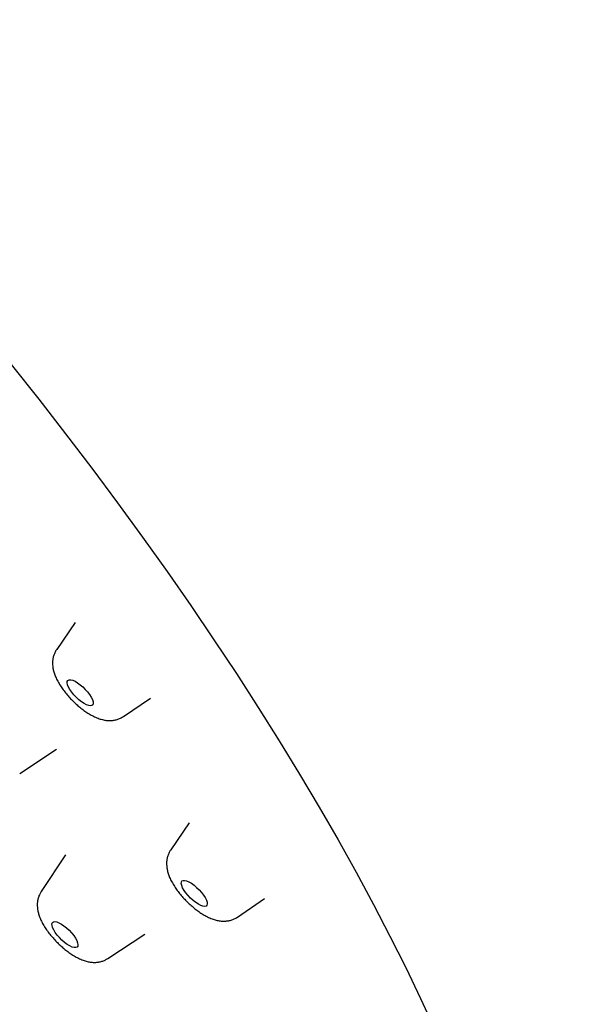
# Model space of a CAD drawing. Header units: millimetres. Extents: x 8 to 1625, y 12 to 2560.
# Tile 16 of 39: x 1391 to 1405, y 881 to 906. Entities that reach past the tile are written whole.
import ezdxf

# ---------------------------------------------------------------- set-up
doc = ezdxf.new("R2010")
doc.units = ezdxf.units.MM

msp = doc.modelspace()

# ---------------------------------------------------------------- linework, layer by layer
at = {"color": 7, "linetype": 'Continuous', "lineweight": 30}
for p, q in [((1391.939, 890.698), (1391.463, 890.002)), ((1393.187, 888.274), (1393.884, 888.749)), ((1390.509, 886.804), (1391.46, 887.43)), ((1394.88, 885.529), (1394.403, 884.833)), ((1391.692, 884.711), (1391.063, 883.762)), ((1396.127, 883.105), (1396.824, 883.58)), ((1392.784, 882.037), (1393.735, 882.663))]:
    msp.add_line(p, q, dxfattribs=at)
at = {"color": 7, "linetype": 'Continuous', "lineweight": 30, "flags": 128}
for points in [[(1390.293, 897.343), (1391, 896.452), (1391.692, 895.561), (1392.369, 894.671), (1393.032, 893.782), (1393.678, 892.895), (1394.308, 892.01), (1394.922, 891.129), (1395.518, 890.251), (1396.097, 889.377), (1396.659, 888.508), (1397.201, 887.645), (1397.726, 886.788), (1398.231, 885.937), (1398.717, 885.094), (1399.183, 884.258), (1399.63, 883.431), (1400.056, 882.612), (1400.461, 881.804), (1400.846, 881.005), (1401.21, 880.217)], [(1391.804, 888.965), (1391.768, 889.029), (1391.744, 889.087), (1391.734, 889.137), (1391.737, 889.176), (1391.754, 889.204), (1391.783, 889.218), (1391.825, 889.219), (1391.876, 889.206), (1391.936, 889.18), (1392.001, 889.141), (1392.068, 889.092), (1392.136, 889.035), (1392.201, 888.971), (1392.261, 888.904), (1392.312, 888.836), (1392.354, 888.77), (1392.384, 888.708), (1392.402, 888.654), (1392.405, 888.609), (1392.395, 888.575), (1392.372, 888.554), (1392.336, 888.547), (1392.29, 888.553), (1392.234, 888.573), (1392.171, 888.605), (1392.105, 888.649), (1392.037, 888.702), (1391.97, 888.763), (1391.908, 888.829), (1391.852, 888.897), (1391.804, 888.965)], [(1394.71, 883.856), (1394.686, 883.915), (1394.674, 883.965), (1394.677, 884.005), (1394.693, 884.034), (1394.722, 884.049), (1394.762, 884.05), (1394.813, 884.038), (1394.872, 884.013), (1394.937, 883.975), (1395.004, 883.927), (1395.072, 883.869), (1395.138, 883.806), (1395.198, 883.739), (1395.25, 883.671), (1395.292, 883.604), (1395.323, 883.543), (1395.341, 883.488), (1395.346, 883.442), (1395.337, 883.408), (1395.314, 883.386), (1395.279, 883.378), (1395.233, 883.383), (1395.178, 883.402), (1395.116, 883.434), (1395.049, 883.477), (1394.981, 883.53), (1394.915, 883.59), (1394.852, 883.656), (1394.795, 883.724), (1394.747, 883.792), (1394.71, 883.856)], [(1391.357, 882.835), (1391.342, 882.888), (1391.34, 882.932), (1391.352, 882.964), (1391.377, 882.983), (1391.415, 882.988), (1391.463, 882.98), (1391.519, 882.958), (1391.583, 882.924), (1391.65, 882.879), (1391.718, 882.824), (1391.784, 882.762), (1391.846, 882.696), (1391.901, 882.628), (1391.946, 882.561), (1391.981, 882.497), (1392.003, 882.44), (1392.011, 882.392), (1392.006, 882.354), (1391.988, 882.328), (1391.956, 882.316), (1391.913, 882.317), (1391.86, 882.332), (1391.8, 882.36), (1391.735, 882.4), (1391.667, 882.45), (1391.599, 882.509), (1391.535, 882.573), (1391.476, 882.641), (1391.426, 882.709), (1391.385, 882.774), (1391.357, 882.835)]]:
    msp.add_lwpolyline(points, dxfattribs=at)
at = {"color": 7, "linetype": 'Continuous', "lineweight": 30}
for points, knots in [([(1421.295, 880.886), (1421.34, 880.933), (1421.423, 881.02), (1421.535, 881.142), (1421.627, 881.247), (1421.701, 881.332), (1421.756, 881.398), (1421.834, 881.494), (1421.911, 881.592), (1421.995, 881.703), (1422.058, 881.789), (1422.131, 881.89), (1422.218, 882.017), (1422.311, 882.159), (1422.404, 882.309), (1422.486, 882.447), (1422.563, 882.583), (1422.638, 882.721), (1422.734, 882.908), (1422.842, 883.132), (1422.954, 883.388), (1423.05, 883.627), (1423.125, 883.832), (1423.187, 884.012), (1423.24, 884.177), (1423.293, 884.35), (1423.34, 884.52), (1423.381, 884.677), (1423.417, 884.824), (1423.452, 884.974), (1423.486, 885.137), (1423.521, 885.313), (1423.551, 885.486), (1423.579, 885.657), (1423.603, 885.827), (1423.627, 886.011), (1423.648, 886.2), (1423.667, 886.398), (1423.683, 886.596), (1423.695, 886.791), (1423.703, 886.966), (1423.709, 887.123), (1423.712, 887.255), (1423.714, 887.366), (1423.715, 887.458), (1423.715, 887.549), (1423.715, 887.652), (1423.713, 887.79), (1423.71, 887.969), (1423.702, 888.182), (1423.691, 888.407), (1423.677, 888.638), (1423.659, 888.874), (1423.638, 889.112), (1423.616, 889.32), (1423.597, 889.491), (1423.582, 889.62), (1423.567, 889.735), (1423.554, 889.834), (1423.542, 889.924), (1423.529, 890.016), (1423.512, 890.129), (1423.49, 890.273), (1423.463, 890.445), (1423.431, 890.633), (1423.397, 890.826), (1423.355, 891.048), (1423.306, 891.297), (1423.248, 891.573), (1423.189, 891.842), (1423.13, 892.096), (1423.074, 892.326), (1423.026, 892.519), (1422.986, 892.676), (1422.952, 892.806), (1422.917, 892.933), (1422.879, 893.076), (1422.831, 893.247), (1422.775, 893.444), (1422.707, 893.679), (1422.627, 893.944), (1422.538, 894.231), (1422.445, 894.521), (1422.349, 894.81), (1422.242, 895.124), (1422.123, 895.463), (1421.992, 895.827), (1421.86, 896.18), (1421.732, 896.514), (1421.613, 896.817), (1421.503, 897.09), (1421.403, 897.336), (1421.308, 897.563), (1421.206, 897.806), (1421.089, 898.079), (1420.952, 898.394), (1420.801, 898.734), (1420.634, 899.1), (1420.457, 899.482), (1420.267, 899.883), (1420.062, 900.309), (1419.832, 900.774), (1419.576, 901.281), (1419.292, 901.83), (1418.978, 902.422), (1418.684, 902.963), (1418.419, 903.441), (1418.19, 903.848), (1417.951, 904.267), (1417.709, 904.683), (1417.476, 905.078), (1417.264, 905.435), (1417.073, 905.752), (1416.905, 906.027), (1416.763, 906.258), (1416.646, 906.447), (1416.554, 906.595), (1416.479, 906.716), (1416.412, 906.822), (1416.336, 906.943), (1416.24, 907.096), (1416.114, 907.294), (1415.971, 907.518), (1415.812, 907.766), (1415.637, 908.036), (1415.446, 908.328), (1415.244, 908.635), (1415.037, 908.946), (1414.706, 909.44), (1414.24, 910.122), (1413.627, 911.001), (1412.985, 911.9), (1412.277, 912.868), (1411.506, 913.899), (1410.677, 914.978), (1409.838, 916.043), (1408.995, 917.09), (1408.15, 918.116), (1407.303, 919.122), (1406.411, 920.159), (1405.468, 921.23), (1404.469, 922.34), (1403.455, 923.44), (1402.426, 924.532), (1401.383, 925.613), (1400.256, 926.755), (1399.044, 927.954), (1397.745, 929.204), (1396.433, 930.433), (1395.109, 931.64), (1393.903, 932.71), (1392.813, 933.653), (1391.832, 934.485), (1390.825, 935.32), (1389.788, 936.161), (1388.722, 937.006), (1387.629, 937.851), (1386.669, 938.574), (1385.85, 939.177), (1385.189, 939.656), (1384.546, 940.115), (1383.932, 940.546), (1383.348, 940.948), (1382.797, 941.324), (1382.276, 941.673), (1381.786, 941.996), (1381.394, 942.252), (1381.095, 942.445), (1380.892, 942.575), (1380.72, 942.684), (1380.586, 942.769), (1380.489, 942.831), (1380.406, 942.883), (1380.313, 942.942), (1380.188, 943.02), (1380.03, 943.118), (1379.71, 943.317), (1379.23, 943.611), (1378.59, 943.995), (1377.902, 944.398), (1377.165, 944.819), (1376.383, 945.253), (1375.572, 945.688), (1374.738, 946.121), (1374.06, 946.459), (1373.542, 946.71), (1373.19, 946.877), (1372.838, 947.042), (1372.5, 947.197), (1372.189, 947.337), (1371.918, 947.456), (1371.687, 947.557), (1371.51, 947.633), (1371.379, 947.689), (1371.287, 947.728), (1371.209, 947.761), (1371.128, 947.794), (1371.029, 947.836), (1370.903, 947.888), (1370.75, 947.95), (1370.569, 948.024), (1370.244, 948.153), (1369.798, 948.326), (1369.256, 948.527), (1368.751, 948.706), (1368.27, 948.87), (1367.797, 949.023), (1367.397, 949.146), (1367.081, 949.239), (1366.862, 949.301), (1366.676, 949.353), (1366.505, 949.399), (1366.33, 949.446), (1366.137, 949.495), (1365.924, 949.549), (1365.693, 949.604), (1365.447, 949.661), (1365.19, 949.718), (1364.954, 949.767), (1364.74, 949.81), (1364.549, 949.846), (1364.355, 949.881), (1364.165, 949.914), (1363.988, 949.943), (1363.836, 949.967), (1363.716, 949.984), (1363.618, 949.998), (1363.528, 950.011), (1363.429, 950.024), (1363.315, 950.039), (1363.186, 950.055), (1363.012, 950.075), (1362.797, 950.097), (1362.548, 950.12), (1362.299, 950.138), (1362.073, 950.152), (1361.867, 950.162), (1361.686, 950.169), (1361.52, 950.173), (1361.378, 950.175), (1361.263, 950.176), (1361.161, 950.176), (1361.062, 950.175), (1360.953, 950.174), (1360.833, 950.171), (1360.703, 950.167), (1360.56, 950.161), (1360.403, 950.153), (1360.231, 950.141), (1360.044, 950.126), (1359.844, 950.107), (1359.643, 950.084), (1359.449, 950.059), (1359.251, 950.03), (1359.049, 949.996), (1358.842, 949.957), (1358.652, 949.917), (1358.486, 949.88), (1358.331, 949.842), (1358.173, 949.801), (1358.001, 949.753), (1357.83, 949.701), (1357.673, 949.65), (1357.53, 949.601), (1357.375, 949.546), (1357.197, 949.478), (1356.992, 949.393), (1356.775, 949.297), (1356.574, 949.2), (1356.398, 949.11), (1356.253, 949.032), (1356.11, 948.951), (1355.973, 948.869), (1355.836, 948.783), (1355.707, 948.7), (1355.587, 948.618), (1355.482, 948.544), (1355.394, 948.479), (1355.315, 948.419), (1355.238, 948.36), (1355.174, 948.309), (1355.121, 948.267), (1355.072, 948.226), (1355.006, 948.171), (1354.923, 948.1), (1354.822, 948.011), (1354.706, 947.904), (1354.623, 947.826), (1354.579, 947.784)], [0, 0, 0, 0, 0.002441, 0.004555, 0.006343, 0.007804, 0.008939, 0.009762, 0.013084, 0.014468, 0.016067, 0.017996, 0.020254, 0.023208, 0.025901, 0.028284, 0.030441, 0.032776, 0.035345, 0.039995, 0.044151, 0.047976, 0.051643, 0.054024, 0.056624, 0.059439, 0.062136, 0.064517, 0.066635, 0.068897, 0.071387, 0.074029, 0.076797, 0.079092, 0.081596, 0.084316, 0.087142, 0.089782, 0.092852, 0.095597, 0.098017, 0.100181, 0.102129, 0.10351, 0.104759, 0.105897, 0.107251, 0.108932, 0.111551, 0.114492, 0.117482, 0.120519, 0.123604, 0.126736, 0.129782, 0.131616, 0.133255, 0.134702, 0.135955, 0.137015, 0.138075, 0.139427, 0.141256, 0.143442, 0.145839, 0.148202, 0.150528, 0.153923, 0.157236, 0.160468, 0.163536, 0.166244, 0.168582, 0.170292, 0.17173, 0.173078, 0.174722, 0.176674, 0.178936, 0.181505, 0.184676, 0.187931, 0.191159, 0.19436, 0.197534, 0.201533, 0.205489, 0.209368, 0.212951, 0.216198, 0.21906, 0.221606, 0.223971, 0.226204, 0.22925, 0.2325, 0.236003, 0.239758, 0.243765, 0.247695, 0.251973, 0.256638, 0.26169, 0.267128, 0.272953, 0.279164, 0.282966, 0.286898, 0.290962, 0.295089, 0.298886, 0.302287, 0.305294, 0.307905, 0.310122, 0.31186, 0.313243, 0.314315, 0.31529, 0.316238, 0.317751, 0.319608, 0.321809, 0.324066, 0.326597, 0.32939, 0.332268, 0.33517, 0.338095, 0.346046, 0.354165, 0.362452, 0.370909, 0.380876, 0.390814, 0.400584, 0.410184, 0.419616, 0.428879, 0.437974, 0.448379, 0.458721, 0.469062, 0.479403, 0.489744, 0.500085, 0.512495, 0.524906, 0.537317, 0.549728, 0.56214, 0.571008, 0.580028, 0.589303, 0.598835, 0.608623, 0.618668, 0.628969, 0.635098, 0.641281, 0.647247, 0.652936, 0.658348, 0.663484, 0.668342, 0.672924, 0.677228, 0.679385, 0.681347, 0.682961, 0.684224, 0.685138, 0.685721, 0.686587, 0.687769, 0.689267, 0.691067, 0.696839, 0.702946, 0.70939, 0.716667, 0.724305, 0.732262, 0.740538, 0.749134, 0.752654, 0.756225, 0.759848, 0.763437, 0.766654, 0.769465, 0.771869, 0.773866, 0.775027, 0.775987, 0.776745, 0.77749, 0.778535, 0.779859, 0.781478, 0.783392, 0.7856, 0.791851, 0.797717, 0.803197, 0.808406, 0.813678, 0.819033, 0.821924, 0.824436, 0.826562, 0.828357, 0.830338, 0.832634, 0.835087, 0.83782, 0.840794, 0.843859, 0.847001, 0.849291, 0.85162, 0.853988, 0.856395, 0.858649, 0.860541, 0.862073, 0.86316, 0.864218, 0.86547, 0.866913, 0.868549, 0.870378, 0.873563, 0.876842, 0.880089, 0.883304, 0.885809, 0.888294, 0.890593, 0.892511, 0.894077, 0.895323, 0.896665, 0.898162, 0.899817, 0.901628, 0.903607, 0.905809, 0.908243, 0.910907, 0.913803, 0.916856, 0.919705, 0.922305, 0.925588, 0.928698, 0.9316, 0.934191, 0.936289, 0.938717, 0.94148, 0.944247, 0.946734, 0.948939, 0.95107, 0.954179, 0.957501, 0.961087, 0.964948, 0.967639, 0.970087, 0.9724, 0.975008, 0.977294, 0.979754, 0.982011, 0.983961, 0.985603, 0.987023, 0.98846, 0.989928, 0.990599, 0.991426, 0.992549, 0.993968, 0.995683, 0.997694, 1, 1, 1, 1]), ([(1391.463, 890.001), (1391.461, 889.999), (1391.44, 889.972), (1391.411, 889.913), (1391.379, 889.829), (1391.361, 889.742), (1391.354, 889.653), (1391.359, 889.562), (1391.375, 889.468), (1391.404, 889.369), (1391.447, 889.262), (1391.504, 889.151), (1391.573, 889.04), (1391.65, 888.932), (1391.733, 888.829), (1391.822, 888.731), (1391.915, 888.638), (1392.012, 888.55), (1392.113, 888.467), (1392.217, 888.392), (1392.325, 888.323), (1392.439, 888.263), (1392.553, 888.216), (1392.663, 888.185), (1392.764, 888.169), (1392.86, 888.166), (1392.952, 888.177), (1393.042, 888.2), (1393.12, 888.232), (1393.165, 888.261), (1393.184, 888.274)], [0, 0, 0, 0, 0.003294, 0.033809, 0.063826, 0.093786, 0.124221, 0.155827, 0.189558, 0.226622, 0.267986, 0.312673, 0.356691, 0.398977, 0.439962, 0.480186, 0.520085, 0.560032, 0.600282, 0.641255, 0.683512, 0.727849, 0.775311, 0.81542, 0.851288, 0.884544, 0.916261, 0.947086, 0.977409, 1, 1, 1, 1]), ([(1394.403, 884.832), (1394.389, 884.809), (1394.358, 884.762), (1394.326, 884.681), (1394.304, 884.594), (1394.295, 884.506), (1394.297, 884.416), (1394.31, 884.323), (1394.336, 884.225), (1394.375, 884.12), (1394.429, 884.01), (1394.495, 883.898), (1394.571, 883.789), (1394.653, 883.685), (1394.74, 883.586), (1394.832, 883.491), (1394.928, 883.402), (1395.028, 883.318), (1395.131, 883.241), (1395.238, 883.171), (1395.351, 883.108), (1395.464, 883.058), (1395.574, 883.023), (1395.677, 883.003), (1395.774, 882.997), (1395.867, 883.003), (1395.958, 883.023), (1396.043, 883.056), (1396.1, 883.084), (1396.125, 883.104), (1396.126, 883.105)], [0, 0, 0, 0, 0.0260634, 0.0561576, 0.0860812, 0.1163359, 0.1475702, 0.1806674, 0.2167869, 0.2570608, 0.3011859, 0.3455835, 0.3882688, 0.4295142, 0.469874, 0.5098092, 0.5497028, 0.5898329, 0.6305736, 0.67244, 0.7161611, 0.7627442, 0.8042688, 0.841138, 0.8749832, 0.9070439, 0.9380637, 0.9684909, 0.9986024, 1, 1, 1, 1]), ([(1391.063, 883.759), (1391.05, 883.738), (1391.02, 883.692), (1390.99, 883.612), (1390.969, 883.526), (1390.96, 883.437), (1390.963, 883.347), (1390.977, 883.254), (1391.003, 883.155), (1391.043, 883.05), (1391.098, 882.939), (1391.165, 882.828), (1391.241, 882.719), (1391.323, 882.616), (1391.411, 882.517), (1391.503, 882.422), (1391.6, 882.333), (1391.7, 882.25), (1391.803, 882.173), (1391.911, 882.103), (1392.024, 882.041), (1392.137, 881.992), (1392.247, 881.958), (1392.349, 881.939), (1392.446, 881.934), (1392.539, 881.941), (1392.629, 881.962), (1392.712, 881.993), (1392.76, 882.023), (1392.783, 882.037)], [0, 0, 0, 0, 0.024522, 0.054796, 0.084928, 0.11543, 0.146968, 0.180448, 0.217052, 0.257887, 0.302479, 0.347082, 0.389948, 0.431399, 0.471993, 0.512186, 0.55236, 0.59279, 0.633863, 0.676109, 0.720281, 0.767404, 0.808846, 0.845691, 0.879604, 0.911787, 0.942963, 0.973566, 1, 1, 1, 1])]:
    msp.add_open_spline(points, degree=3, knots=knots, dxfattribs=at)

doc.saveas('drawing.dxf')
